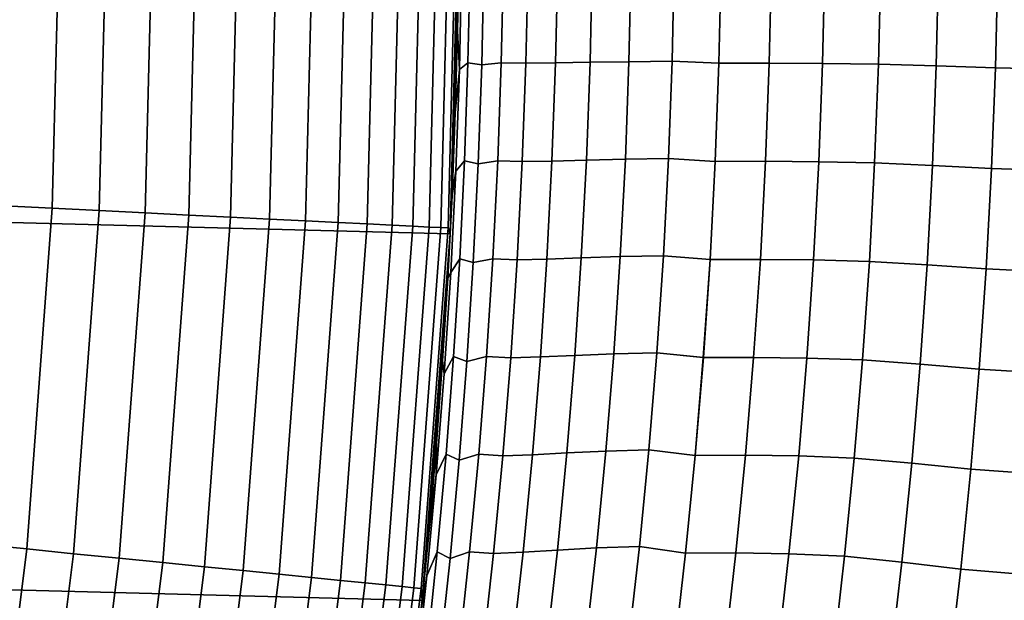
# Model space of a CAD drawing. Header units: metres. Extents: x -22 to 95, y -240 to 22.
# Tile 112 of 180: x 20.67 to 23.65, y -2.23 to -0.46. Entities that reach past the tile are written whole.
import ezdxf

# ---------------------------------------------------------------- set-up
doc = ezdxf.new("R2010")
doc.units = ezdxf.units.M
doc.layers.add('solid_10_151_013_XXX', color=7, linetype='CONTINUOUS')

msp = doc.modelspace()

# ---------------------------------------------------------------- linework, layer by layer
at = {"layer": 'solid_10_151_013_XXX'}
for points in [[(21.971785, -1.1139), (-22, 0), (-21.971785, 1.1139), (22, 0)], [(21.971764, -1.114282, 133.5), (22, 0, 107.5), (21.998594, 0.248631, 107.498428), (22, 0, 133.5)], [(21.887098, -2.225952), (-21.971785, -1.1139), (-22, 0), (21.971785, -1.1139)], [(20.764914, -1.036334, 134.971558), (20.790758, 0, 134.971558), (20.644974, 0, 134.992981), (20.61931, -1.029067, 134.992981)], [(20.907713, -1.043461, 134.935928), (20.933735, 0, 134.935928), (20.790758, 0, 134.971558), (20.764914, -1.036334, 134.971558)], [(21.046333, -1.050379, 134.886444), (21.072529, 0, 134.886444), (20.933735, 0, 134.935928), (20.907713, -1.043461, 134.935928)], [(21.179436, -1.057022, 134.823578), (21.205795, 0, 134.823578), (21.072529, 0, 134.886444), (21.046333, -1.050379, 134.886444)], [(21.305735, -1.063325, 134.74794), (21.332253, 0, 134.74794), (21.205795, 0, 134.823578), (21.179436, -1.057022, 134.823578)], [(21.424013, -1.069228, 134.660263), (21.45068, 0, 134.660263), (21.332253, 0, 134.74794), (21.305735, -1.063325, 134.74794)], [(21.533131, -1.074674, 134.561386), (21.559931, 0, 134.561386), (21.45068, 0, 134.660263), (21.424013, -1.069228, 134.660263)], [(21.63203, -1.07961, 134.452271), (21.658955, 0, 134.452271), (21.559931, 0, 134.561386), (21.533131, -1.074674, 134.561386)], [(21.719763, -1.083988, 134.333969), (21.746796, 0, 134.333969), (21.658955, 0, 134.452271), (21.63203, -1.07961, 134.452271)], [(21.795477, -1.087767, 134.207611), (21.822603, 0, 134.207611), (21.746796, 0, 134.333969), (21.719763, -1.083988, 134.333969)], [(21.858444, -1.09091, 134.074432), (21.885651, 0, 134.074432), (21.822603, 0, 134.207611), (21.795477, -1.087767, 134.207611)], [(21.908058, -1.093386, 133.935715), (21.935326, 0, 133.935715), (21.885651, 0, 134.074432), (21.858444, -1.09091, 134.074432)], [(21.943838, -1.095171, 133.792786), (21.971149, 0, 133.792786), (21.935326, 0, 133.935715), (21.908058, -1.093386, 133.935715)], [(21.965439, -1.096249, 133.647018), (21.992777, 0, 133.647018), (21.971149, 0, 133.792786), (21.943838, -1.095171, 133.792786)], [(21.992777, 0, 133.647018), (21.965439, -1.096249, 133.647018), (21.971764, -1.114282, 133.5), (22, 0, 133.5)], [(21.971764, -1.114282, 133.5), (21.998594, -0.248621, 107.498428), (22, 0, 107.5)], [(21.987299, -0.747456, 60.514256), (21.977371, -0.997591, 60.52536), (21.971785, -1.1139), (22, 0)], [(21.994368, -0.497785, 60.506321), (21.987299, -0.747456, 60.514256), (22, 0)], [(21.998594, -0.248622, 60.501568), (21.994368, -0.497785, 60.506321), (22, 0)], [(21.971764, -1.114282, 133.5), (21.994368, -0.497782, 107.493683), (21.998594, -0.248621, 107.498428)], [(21.999704, -0.615766, 107.307312), (22.006302, -0.307884, 107.3134), (21.998594, -0.248621, 107.498428), (21.994368, -0.497782, 107.493683)], [(21.999704, -0.61577, 60.692688), (21.994368, -0.497785, 60.506321), (21.998594, -0.248622, 60.501568), (22.006302, -0.307887, 60.686596)], [(22.031971, -0.297466, 107.130379), (22.006302, -0.307884, 107.3134), (21.999704, -0.615766, 107.307312), (22.025711, -0.594932, 107.124641)], [(21.999704, -0.61577, 60.692688), (22.006302, -0.307887, 60.686596), (22.031971, -0.297468, 60.869621), (22.025711, -0.594936, 60.875355)], [(22.067774, -0.600929, 106.94442), (22.074257, -0.300465, 106.950317), (22.031971, -0.297466, 107.130379), (22.025711, -0.594932, 107.124641)], [(22.031971, -0.297468, 60.869621), (22.074257, -0.300469, 61.049679), (22.067774, -0.600934, 61.055576), (22.025711, -0.594936, 60.875355)], [(22.133076, -0.297486, 106.775024), (22.074257, -0.300465, 106.950317), (22.067774, -0.600929, 106.94442), (22.126631, -0.59497, 106.769196)], [(22.067774, -0.600934, 61.055576), (22.074257, -0.300469, 61.049679), (22.133074, -0.297489, 61.224976), (22.126631, -0.594975, 61.230804)], [(22.201221, -0.596543, 106.599953), (22.207783, -0.298274, 106.605858), (22.133076, -0.297486, 106.775024), (22.126631, -0.59497, 106.769196)], [(22.133074, -0.297489, 61.224976), (22.207783, -0.298277, 61.394142), (22.201221, -0.59655, 61.400047), (22.126631, -0.594975, 61.230804)], [(22.291204, -0.595481, 106.438408), (22.297815, -0.297744, 106.444336), (22.207783, -0.298274, 106.605858), (22.201221, -0.596543, 106.599953)], [(22.207783, -0.298277, 61.394142), (22.297815, -0.297748, 61.555664), (22.291203, -0.595489, 61.561596), (22.201221, -0.59655, 61.400047)], [(22.291203, -0.595489, 61.561596), (22.297815, -0.297748, 61.555664), (22.40239, -0.29681, 61.708172), (22.395756, -0.593612, 61.714111)], [(22.40239, -0.296806, 106.291824), (22.297815, -0.297744, 106.444336), (22.291204, -0.595481, 106.438408), (22.395756, -0.593603, 106.285889)], [(22.520605, -0.295895, 106.149628), (22.40239, -0.296806, 106.291824), (22.395756, -0.593603, 106.285889), (22.51396, -0.591781, 106.143684)], [(22.395756, -0.593612, 61.714111), (22.40239, -0.29681, 61.708172), (22.520605, -0.2959, 61.850368), (22.51396, -0.59179, 61.856312)], [(22.651449, -0.295228, 106.018959), (22.520605, -0.295895, 106.149628), (22.51396, -0.591781, 106.143684), (22.644793, -0.590445, 106.013)], [(22.51396, -0.59179, 61.856312), (22.520605, -0.2959, 61.850368), (22.651449, -0.295234, 61.981041), (22.644793, -0.590455, 61.986996)], [(22.786932, -0.596369, 105.894768), (22.793753, -0.298192, 105.900879), (22.651449, -0.295228, 106.018959), (22.644793, -0.590445, 106.013)], [(22.651449, -0.295234, 61.981041), (22.793753, -0.298197, 62.099117), (22.786932, -0.596379, 62.105228), (22.644793, -0.590455, 61.986996)], [(22.946398, -0.298066, 105.796501), (22.793753, -0.298192, 105.900879), (22.786932, -0.596369, 105.894768), (22.939566, -0.596114, 105.790359)], [(22.786932, -0.596379, 62.105228), (22.793753, -0.298197, 62.099117), (22.946398, -0.298071, 62.203499), (22.939566, -0.596123, 62.209637)], [(23.108028, -0.298474, 105.706657), (22.946398, -0.298066, 105.796501), (22.939566, -0.596114, 105.790359), (23.101173, -0.596927, 105.700478)], [(22.939566, -0.596123, 62.209637), (22.946398, -0.298071, 62.203499), (23.108028, -0.298478, 62.293339), (23.101173, -0.596936, 62.299526)], [(23.277256, -0.299594, 105.632126), (23.108028, -0.298474, 105.706657), (23.101173, -0.596927, 105.700478), (23.270357, -0.599164, 105.62587)], [(23.101173, -0.596936, 62.299526), (23.108028, -0.298478, 62.293339), (23.277256, -0.299598, 62.367874), (23.270357, -0.599172, 62.374134)], [(23.445625, -0.604432, 105.567131), (23.452623, -0.302229, 105.573517), (23.277256, -0.299594, 105.632126), (23.270357, -0.599164, 105.62587)], [(23.277256, -0.299598, 62.367874), (23.452623, -0.302232, 62.426483), (23.445625, -0.604435, 62.432869), (23.270357, -0.599172, 62.374134)], [(23.625544, -0.610455, 105.524826), (23.632648, -0.305243, 105.531357), (23.452623, -0.302229, 105.573517), (23.445625, -0.604432, 105.567131)], [(23.452623, -0.302232, 62.426483), (23.632648, -0.305245, 62.468639), (23.625546, -0.610458, 62.47517), (23.445625, -0.604435, 62.432869)], [(23.808649, -0.614891, 105.49939), (23.815809, -0.307463, 105.506027), (23.632648, -0.305243, 105.531357), (23.625544, -0.610455, 105.524826)], [(23.815809, -0.307465, 62.493977), (23.808649, -0.614895, 62.50061), (23.625546, -0.610458, 62.47517), (23.632648, -0.305245, 62.468639)], [(21.971764, -1.114282, 133.5), (21.987299, -0.747451, 107.485748), (21.994368, -0.497782, 107.493683)], [(21.999704, -0.615766, 107.307312), (21.994368, -0.497782, 107.493683), (21.987299, -0.747451, 107.485748)], [(21.999704, -0.61577, 60.692688), (21.987299, -0.747456, 60.514256), (21.994368, -0.497785, 60.506321)], [(22.025711, -0.594932, 107.124641), (21.999704, -0.615766, 107.307312), (21.988733, -0.923531, 107.297195), (22.015303, -0.892293, 107.115128)], [(21.988733, -0.923535, 60.702801), (21.999704, -0.61577, 60.692688), (22.025711, -0.594936, 60.875355), (22.015303, -0.892298, 60.884872)], [(22.056995, -0.90128, 106.934639), (22.067774, -0.600929, 106.94442), (22.025711, -0.594932, 107.124641), (22.015303, -0.892293, 107.115128)], [(22.025711, -0.594936, 60.875355), (22.067774, -0.600934, 61.055576), (22.056995, -0.901286, 61.065361), (22.015303, -0.892298, 60.884872)], [(22.126631, -0.59497, 106.769196), (22.067774, -0.600929, 106.94442), (22.056995, -0.90128, 106.934639), (22.115917, -0.892342, 106.759521)], [(22.056995, -0.901286, 61.065361), (22.067774, -0.600934, 61.055576), (22.126631, -0.594975, 61.230804), (22.115915, -0.89235, 61.240475)], [(22.126631, -0.594975, 61.230804), (22.201221, -0.59655, 61.400047), (22.190315, -0.894705, 61.409847), (22.115915, -0.89235, 61.240475)], [(22.190315, -0.894697, 106.590149), (22.201221, -0.596543, 106.599953), (22.126631, -0.59497, 106.769196), (22.115917, -0.892342, 106.759521)], [(22.280214, -0.893099, 106.428566), (22.291204, -0.595481, 106.438408), (22.201221, -0.596543, 106.599953), (22.190315, -0.894697, 106.590149)], [(22.201221, -0.59655, 61.400047), (22.291203, -0.595489, 61.561596), (22.280214, -0.893109, 61.571434), (22.190315, -0.894705, 61.409847)], [(22.395756, -0.593603, 106.285889), (22.291204, -0.595481, 106.438408), (22.280214, -0.893099, 106.428566), (22.384731, -0.890279, 106.276039)], [(22.280214, -0.893109, 61.571434), (22.291203, -0.595489, 61.561596), (22.395756, -0.593612, 61.714111), (22.384729, -0.890291, 61.723961)], [(22.384729, -0.890291, 61.723961), (22.395756, -0.593612, 61.714111), (22.51396, -0.59179, 61.856312), (22.502914, -0.887554, 61.866177)], [(22.51396, -0.591781, 106.143684), (22.395756, -0.593603, 106.285889), (22.384731, -0.890279, 106.276039), (22.502916, -0.887541, 106.133827)], [(22.502914, -0.887554, 61.866177), (22.51396, -0.59179, 61.856312), (22.644793, -0.590455, 61.986996), (22.63373, -0.885547, 61.99688)], [(22.644793, -0.590445, 106.013), (22.51396, -0.591781, 106.143684), (22.502916, -0.887541, 106.133827), (22.633732, -0.885534, 106.00312)], [(22.644793, -0.590455, 61.986996), (22.786932, -0.596379, 62.105228), (22.775599, -0.894422, 62.115376), (22.63373, -0.885547, 61.99688)], [(22.775599, -0.894408, 105.884628), (22.786932, -0.596369, 105.894768), (22.644793, -0.590445, 106.013), (22.633732, -0.885534, 106.00312)], [(22.939566, -0.596114, 105.790359), (22.786932, -0.596369, 105.894768), (22.775599, -0.894408, 105.884628), (22.928215, -0.894019, 105.780167)], [(22.775599, -0.894422, 62.115376), (22.786932, -0.596379, 62.105228), (22.939566, -0.596123, 62.209637), (22.928215, -0.894032, 62.21983)], [(23.101173, -0.596927, 105.700478), (22.939566, -0.596114, 105.790359), (22.928215, -0.894019, 105.780167), (23.089785, -0.895233, 105.690208)], [(22.928215, -0.894032, 62.21983), (22.939566, -0.596123, 62.209637), (23.101173, -0.596936, 62.299526), (23.089785, -0.895245, 62.309795)], [(23.270357, -0.599164, 105.62587), (23.101173, -0.596927, 105.700478), (23.089785, -0.895233, 105.690208), (23.2589, -0.898581, 105.615479)], [(23.089785, -0.895245, 62.309795), (23.101173, -0.596936, 62.299526), (23.270357, -0.599172, 62.374134), (23.2589, -0.898592, 62.384521)], [(21.999704, -0.615766, 107.307312), (21.987299, -0.747451, 107.485748), (21.977371, -0.997584, 107.47464), (21.988733, -0.923531, 107.297195)], [(21.999704, -0.61577, 60.692688), (21.988733, -0.923535, 60.702801), (21.977371, -0.997591, 60.52536), (21.987299, -0.747456, 60.514256)], [(23.434002, -0.906472, 105.556526), (23.445625, -0.604432, 105.567131), (23.270357, -0.599164, 105.62587), (23.2589, -0.898581, 105.615479)], [(23.270357, -0.599172, 62.374134), (23.445625, -0.604435, 62.432869), (23.434002, -0.906476, 62.443474), (23.2589, -0.898592, 62.384521)], [(23.613749, -0.915495, 105.513992), (23.625544, -0.610455, 105.524826), (23.445625, -0.604432, 105.567131), (23.434002, -0.906472, 105.556526)], [(23.445625, -0.604435, 62.432869), (23.625546, -0.610458, 62.47517), (23.613749, -0.915498, 62.486012), (23.434002, -0.906476, 62.443474)], [(23.796761, -0.92214, 105.488373), (23.808649, -0.614891, 105.49939), (23.625544, -0.610455, 105.524826), (23.613749, -0.915495, 105.513992)], [(23.808649, -0.614895, 62.50061), (23.796761, -0.922144, 62.511623), (23.613749, -0.915498, 62.486012), (23.625546, -0.610458, 62.47517)], [(21.971764, -1.114282, 133.5), (21.977371, -0.997584, 107.47464), (21.987299, -0.747451, 107.485748)], [(22.015303, -0.892293, 107.115128), (21.988733, -0.923531, 107.297195), (21.973402, -1.231064, 107.283081), (22.000759, -1.189445, 107.101837)], [(21.973402, -1.231068, 60.716915), (21.988733, -0.923535, 60.702801), (22.015303, -0.892298, 60.884872), (22.000759, -1.18945, 60.898159)], [(22.041933, -1.201409, 106.920975), (22.056995, -0.90128, 106.934639), (22.015303, -0.892293, 107.115128), (22.000759, -1.189445, 107.101837)], [(22.015303, -0.892298, 60.884872), (22.056995, -0.901286, 61.065361), (22.041933, -1.201416, 61.079025), (22.000759, -1.18945, 60.898159)], [(22.115917, -0.892342, 106.759521), (22.056995, -0.90128, 106.934639), (22.041933, -1.201409, 106.920975), (22.100945, -1.189495, 106.746025)], [(22.041933, -1.201416, 61.079025), (22.056995, -0.901286, 61.065361), (22.115915, -0.89235, 61.240475), (22.100945, -1.189503, 61.253979)], [(22.175076, -1.192622, 106.576469), (22.190315, -0.894697, 106.590149), (22.115917, -0.892342, 106.759521), (22.100945, -1.189495, 106.746025)], [(22.115915, -0.89235, 61.240475), (22.190315, -0.894705, 61.409847), (22.175074, -1.192632, 61.423527), (22.100945, -1.189503, 61.253979)], [(22.190315, -0.894705, 61.409847), (22.280214, -0.893109, 61.571434), (22.264858, -1.190497, 61.585175), (22.175074, -1.192632, 61.423527)], [(22.26486, -1.190485, 106.414825), (22.280214, -0.893099, 106.428566), (22.190315, -0.894697, 106.590149), (22.175076, -1.192622, 106.576469)], [(22.264858, -1.190497, 61.585175), (22.280214, -0.893109, 61.571434), (22.384729, -0.890291, 61.723961), (22.369326, -1.186733, 61.737717)], [(22.384731, -0.890279, 106.276039), (22.280214, -0.893099, 106.428566), (22.26486, -1.190485, 106.414825), (22.369328, -1.186718, 106.262283)], [(22.369326, -1.186733, 61.737717), (22.384729, -0.890291, 61.723961), (22.502914, -0.887554, 61.866177), (22.487486, -1.183077, 61.879944)], [(22.502916, -0.887541, 106.133827), (22.384731, -0.890279, 106.276039), (22.369328, -1.186718, 106.262283), (22.487486, -1.183061, 106.120056)], [(22.633732, -0.885534, 106.00312), (22.502916, -0.887541, 106.133827), (22.487486, -1.183061, 106.120056), (22.618279, -1.180377, 105.989319)], [(22.487486, -1.183077, 61.879944), (22.502914, -0.887554, 61.866177), (22.63373, -0.885547, 61.99688), (22.618277, -1.180394, 62.010681)], [(22.63373, -0.885547, 61.99688), (22.775599, -0.894422, 62.115376), (22.759768, -1.192203, 62.129539), (22.618277, -1.180394, 62.010681)], [(22.759769, -1.192187, 105.870461), (22.775599, -0.894408, 105.884628), (22.633732, -0.885534, 106.00312), (22.618279, -1.180377, 105.989319)], [(22.759768, -1.192203, 62.129539), (22.775599, -0.894422, 62.115376), (22.928215, -0.894032, 62.21983), (22.912361, -1.191674, 62.234062)], [(22.928215, -0.894019, 105.780167), (22.775599, -0.894408, 105.884628), (22.759769, -1.192187, 105.870461), (22.912361, -1.191658, 105.765938)], [(23.089785, -0.895233, 105.690208), (22.928215, -0.894019, 105.780167), (22.912361, -1.191658, 105.765938), (23.073881, -1.193265, 105.675865)], [(22.912361, -1.191674, 62.234062), (22.928215, -0.894032, 62.21983), (23.089785, -0.895245, 62.309795), (23.073879, -1.193279, 62.324131)], [(23.073879, -1.193279, 62.324131), (23.089785, -0.895245, 62.309795), (23.2589, -0.898592, 62.384521), (23.242899, -1.197727, 62.399025)], [(23.2589, -0.898581, 105.615479), (23.089785, -0.895233, 105.690208), (23.073881, -1.193265, 105.675865), (23.242899, -1.197714, 105.600975)], [(21.988733, -0.923535, 60.702801), (21.973402, -1.231068, 60.716915), (21.964565, -1.248132, 60.539616), (21.977371, -0.997591, 60.52536)], [(21.988733, -0.923531, 107.297195), (21.977371, -0.997584, 107.47464), (21.964567, -1.248125, 107.460381), (21.973402, -1.231064, 107.283081)], [(23.417772, -1.208215, 105.541725), (23.434002, -0.906472, 105.556526), (23.2589, -0.898581, 105.615479), (23.242899, -1.197714, 105.600975)], [(23.2589, -0.898592, 62.384521), (23.434002, -0.906476, 62.443474), (23.417772, -1.208218, 62.458279), (23.242899, -1.197727, 62.399025)], [(23.597277, -1.220222, 105.498856), (23.613749, -0.915495, 105.513992), (23.434002, -0.906472, 105.556526), (23.417772, -1.208215, 105.541725)], [(23.434002, -0.906476, 62.443474), (23.613749, -0.915498, 62.486012), (23.597279, -1.220225, 62.501144), (23.417772, -1.208218, 62.458279)], [(23.780163, -1.229064, 105.473), (23.796761, -0.92214, 105.488373), (23.613749, -0.915495, 105.513992), (23.597277, -1.220222, 105.498856)], [(23.796761, -0.922144, 62.511623), (23.780163, -1.229068, 62.527), (23.597279, -1.220225, 62.501144), (23.613749, -0.915498, 62.486012)], [(21.887125, -2.225704, 133.5), (21.964567, -1.248125, 107.460381), (21.977371, -0.997584, 107.47464), (21.971764, -1.114282, 133.5)], [(21.977371, -0.997591, 60.52536), (21.964565, -1.248132, 60.539616), (21.971785, -1.1139)], [(20.687443, -2.070091, 134.971558), (20.764914, -1.036334, 134.971558), (20.61931, -1.029067, 134.992981), (20.542385, -2.055576, 134.992981)], [(20.829712, -2.084327, 134.935928), (20.907713, -1.043461, 134.935928), (20.764914, -1.036334, 134.971558), (20.687443, -2.070091, 134.971558)], [(20.967813, -2.098146, 134.886444), (21.046333, -1.050379, 134.886444), (20.907713, -1.043461, 134.935928), (20.829712, -2.084327, 134.935928)], [(21.10042, -2.111415, 134.823578), (21.179436, -1.057022, 134.823578), (21.046333, -1.050379, 134.886444), (20.967813, -2.098146, 134.886444)], [(21.226248, -2.124007, 134.74794), (21.305735, -1.063325, 134.74794), (21.179436, -1.057022, 134.823578), (21.10042, -2.111415, 134.823578)], [(21.344086, -2.135798, 134.660263), (21.424013, -1.069228, 134.660263), (21.305735, -1.063325, 134.74794), (21.226248, -2.124007, 134.74794)], [(21.452795, -2.146676, 134.561386), (21.533131, -1.074674, 134.561386), (21.424013, -1.069228, 134.660263), (21.344086, -2.135798, 134.660263)], [(21.551327, -2.156535, 134.452271), (21.63203, -1.07961, 134.452271), (21.533131, -1.074674, 134.561386), (21.452795, -2.146676, 134.561386)], [(21.638731, -2.165282, 134.333969), (21.719763, -1.083988, 134.333969), (21.63203, -1.07961, 134.452271), (21.551327, -2.156535, 134.452271)], [(21.714163, -2.17283, 134.207611), (21.795477, -1.087767, 134.207611), (21.719763, -1.083988, 134.333969), (21.638731, -2.165282, 134.333969)], [(21.776896, -2.179107, 134.074432), (21.858444, -1.09091, 134.074432), (21.795477, -1.087767, 134.207611), (21.714163, -2.17283, 134.207611)], [(21.826323, -2.184053, 133.935715), (21.908058, -1.093386, 133.935715), (21.858444, -1.09091, 134.074432), (21.776896, -2.179107, 134.074432)], [(21.861969, -2.18762, 133.792786), (21.943838, -1.095171, 133.792786), (21.908058, -1.093386, 133.935715), (21.826323, -2.184053, 133.935715)], [(21.88349, -2.189774, 133.647018), (21.965439, -1.096249, 133.647018), (21.943838, -1.095171, 133.792786), (21.861969, -2.18762, 133.792786)], [(21.965439, -1.096249, 133.647018), (21.88349, -2.189774, 133.647018), (21.887125, -2.225704, 133.5), (21.971764, -1.114282, 133.5)], [(21.746239, -3.33181), (-21.887098, -2.225952), (-21.971785, -1.1139), (21.887098, -2.225952)], [(21.930241, -1.750577, 60.577839), (21.908678, -2.002461, 60.601841), (21.887098, -2.225952), (21.971785, -1.1139)], [(21.948864, -1.499114, 60.557083), (21.930241, -1.750577, 60.577839), (21.971785, -1.1139)], [(21.964565, -1.248132, 60.539616), (21.948864, -1.499114, 60.557083), (21.971785, -1.1139)], [(22.000759, -1.189445, 107.101837), (21.973402, -1.231064, 107.283081), (21.953726, -1.538252, 107.264977), (21.98209, -1.486282, 107.084793)], [(21.953726, -1.538255, 60.735027), (21.973402, -1.231068, 60.716915), (22.000759, -1.18945, 60.898159), (21.98209, -1.486288, 60.915203)], [(22.0226, -1.501206, 106.90345), (22.041933, -1.201409, 106.920975), (22.000759, -1.189445, 107.101837), (21.98209, -1.486282, 107.084793)], [(22.000759, -1.18945, 60.898159), (22.041933, -1.201416, 61.079025), (22.0226, -1.501214, 61.096554), (21.98209, -1.486288, 60.915203)], [(22.100945, -1.189495, 106.746025), (22.041933, -1.201409, 106.920975), (22.0226, -1.501206, 106.90345), (22.08173, -1.486319, 106.728699)], [(22.0226, -1.501214, 61.096554), (22.041933, -1.201416, 61.079025), (22.100945, -1.189503, 61.253979), (22.08173, -1.486328, 61.271297)], [(22.155516, -1.490208, 106.558922), (22.175076, -1.192622, 106.576469), (22.100945, -1.189495, 106.746025), (22.08173, -1.486319, 106.728699)], [(22.100945, -1.189503, 61.253979), (22.175074, -1.192632, 61.423527), (22.155514, -1.490219, 61.441078), (22.08173, -1.486328, 61.271297)], [(22.175074, -1.192632, 61.423527), (22.264858, -1.190497, 61.585175), (22.245152, -1.487538, 61.602798), (22.155514, -1.490219, 61.441078)], [(22.245153, -1.487524, 106.397202), (22.26486, -1.190485, 106.414825), (22.175076, -1.192622, 106.576469), (22.155516, -1.490208, 106.558922)], [(22.245152, -1.487538, 61.602798), (22.264858, -1.190497, 61.585175), (22.369326, -1.186733, 61.737717), (22.349558, -1.482823, 61.755363)], [(22.369328, -1.186718, 106.262283), (22.26486, -1.190485, 106.414825), (22.245153, -1.487524, 106.397202), (22.349558, -1.482806, 106.244637)], [(22.487486, -1.183061, 106.120056), (22.369328, -1.186718, 106.262283), (22.349558, -1.482806, 106.244637), (22.467686, -1.478224, 106.102394)], [(22.349558, -1.482823, 61.755363), (22.369326, -1.186733, 61.737717), (22.487486, -1.183077, 61.879944), (22.467684, -1.478243, 61.89761)], [(22.467684, -1.478243, 61.89761), (22.487486, -1.183077, 61.879944), (22.618277, -1.180394, 62.010681), (22.598446, -1.474877, 62.028381)], [(22.618279, -1.180377, 105.989319), (22.487486, -1.183061, 106.120056), (22.467686, -1.478224, 106.102394), (22.598448, -1.474858, 105.971619)], [(22.618277, -1.180394, 62.010681), (22.759768, -1.192203, 62.129539), (22.739454, -1.4896, 62.147709), (22.598446, -1.474877, 62.028381)], [(22.739456, -1.489581, 105.852295), (22.759769, -1.192187, 105.870461), (22.618279, -1.180377, 105.989319), (22.598448, -1.474858, 105.971619)], [(22.739454, -1.4896, 62.147709), (22.759768, -1.192203, 62.129539), (22.912361, -1.191674, 62.234062), (22.892019, -1.488924, 62.252316)], [(22.912361, -1.191658, 105.765938), (22.759769, -1.192187, 105.870461), (22.739456, -1.489581, 105.852295), (22.892021, -1.488905, 105.747688)], [(22.892019, -1.488924, 62.252316), (22.912361, -1.191674, 62.234062), (23.073879, -1.193279, 62.324131), (23.053474, -1.490911, 62.342522)], [(23.073881, -1.193265, 105.675865), (22.912361, -1.191658, 105.765938), (22.892021, -1.488905, 105.747688), (23.053476, -1.490895, 105.657478)], [(23.053474, -1.490911, 62.342522), (23.073879, -1.193279, 62.324131), (23.242899, -1.197727, 62.399025), (23.222372, -1.496448, 62.417625)], [(23.242899, -1.197714, 105.600975), (23.073881, -1.193265, 105.675865), (23.053476, -1.490895, 105.657478), (23.222372, -1.496433, 105.582375)], [(23.396954, -1.509524, 105.522736), (23.417772, -1.208215, 105.541725), (23.242899, -1.197714, 105.600975), (23.222372, -1.496433, 105.582375)], [(23.242899, -1.197727, 62.399025), (23.417772, -1.208218, 62.458279), (23.396954, -1.509526, 62.477268), (23.222372, -1.496448, 62.417625)], [(23.576151, -1.524495, 105.479439), (23.597277, -1.220222, 105.498856), (23.417772, -1.208215, 105.541725), (23.396954, -1.509524, 105.522736)], [(23.417772, -1.208218, 62.458279), (23.597279, -1.220225, 62.501144), (23.576151, -1.524498, 62.520557), (23.396954, -1.509526, 62.477268)], [(23.758873, -1.535519, 105.453278), (23.780163, -1.229064, 105.473), (23.597277, -1.220222, 105.498856), (23.576151, -1.524495, 105.479439)], [(23.780163, -1.229068, 62.527), (23.758875, -1.535521, 62.546719), (23.576151, -1.524498, 62.520557), (23.597279, -1.220225, 62.501144)], [(21.887125, -2.225704, 133.5), (21.948866, -1.499106, 107.442917), (21.964567, -1.248125, 107.460381)], [(21.973402, -1.231068, 60.716915), (21.953726, -1.538255, 60.735027), (21.948864, -1.499114, 60.557083), (21.964565, -1.248132, 60.539616)], [(21.953726, -1.538252, 107.264977), (21.973402, -1.231064, 107.283081), (21.964567, -1.248125, 107.460381), (21.948866, -1.499106, 107.442917)], [(21.98209, -1.486282, 107.084793), (21.953726, -1.538252, 107.264977), (21.929716, -1.844978, 107.242882), (21.959312, -1.7827, 107.064003)], [(21.929716, -1.84498, 60.757122), (21.953726, -1.538255, 60.735027), (21.98209, -1.486288, 60.915203), (21.959311, -1.782704, 60.935997)], [(21.98209, -1.486288, 60.915203), (22.0226, -1.501214, 61.096554), (21.999012, -1.800568, 61.117935), (21.959311, -1.782704, 60.935997)], [(21.999014, -1.80056, 106.882065), (22.0226, -1.501206, 106.90345), (21.98209, -1.486282, 107.084793), (21.959312, -1.7827, 107.064003)], [(21.999012, -1.800568, 61.117935), (22.0226, -1.501214, 61.096554), (22.08173, -1.486328, 61.271297), (22.058283, -1.782714, 61.292431)], [(22.08173, -1.486319, 106.728699), (22.0226, -1.501206, 106.90345), (21.999014, -1.80056, 106.882065), (22.058285, -1.782704, 106.707573)], [(22.08173, -1.486328, 61.271297), (22.155514, -1.490219, 61.441078), (22.131651, -1.787353, 61.46249), (22.058283, -1.782714, 61.292431)], [(22.131651, -1.787342, 106.537506), (22.155516, -1.490208, 106.558922), (22.08173, -1.486319, 106.728699), (22.058285, -1.782704, 106.707573)], [(22.221111, -1.784103, 106.375702), (22.245153, -1.487524, 106.397202), (22.155516, -1.490208, 106.558922), (22.131651, -1.787342, 106.537506)], [(22.155514, -1.490219, 61.441078), (22.245152, -1.487538, 61.602798), (22.221109, -1.784119, 61.624298), (22.131651, -1.787353, 61.46249)], [(22.221109, -1.784119, 61.624298), (22.245152, -1.487538, 61.602798), (22.349558, -1.482823, 61.755363), (22.325439, -1.778447, 61.77689)], [(22.349558, -1.482806, 106.244637), (22.245153, -1.487524, 106.397202), (22.221111, -1.784103, 106.375702), (22.325441, -1.778428, 106.223114)], [(22.325439, -1.778447, 61.77689), (22.349558, -1.482823, 61.755363), (22.467684, -1.478243, 61.89761), (22.443527, -1.772936, 61.919155)], [(22.467686, -1.478224, 106.102394), (22.349558, -1.482806, 106.244637), (22.325441, -1.778428, 106.223114), (22.443529, -1.772915, 106.080849)], [(22.443527, -1.772936, 61.919155), (22.467684, -1.478243, 61.89761), (22.598446, -1.474877, 62.028381), (22.574255, -1.76888, 62.049976)], [(22.598448, -1.474858, 105.971619), (22.467686, -1.478224, 106.102394), (22.443529, -1.772915, 106.080849), (22.574257, -1.768858, 105.950027)], [(22.598446, -1.474877, 62.028381), (22.739454, -1.4896, 62.147709), (22.714678, -1.78649, 62.169868), (22.574255, -1.76888, 62.049976)], [(22.71468, -1.786469, 105.830132), (22.739456, -1.489581, 105.852295), (22.598448, -1.474858, 105.971619), (22.574257, -1.768858, 105.950027)], [(22.714678, -1.78649, 62.169868), (22.739454, -1.4896, 62.147709), (22.892019, -1.488924, 62.252316), (22.867207, -1.785656, 62.274578)], [(22.892021, -1.488905, 105.747688), (22.739456, -1.489581, 105.852295), (22.71468, -1.786469, 105.830132), (22.867208, -1.785636, 105.725426)], [(22.867207, -1.785656, 62.274578), (22.892019, -1.488924, 62.252316), (23.053474, -1.490911, 62.342522), (23.028587, -1.788014, 62.364952)], [(23.053476, -1.490895, 105.657478), (22.892021, -1.488905, 105.747688), (22.867208, -1.785636, 105.725426), (23.028587, -1.787996, 105.635048)], [(23.222372, -1.496433, 105.582375), (23.053476, -1.490895, 105.657478), (23.028587, -1.787996, 105.635048), (23.197336, -1.794607, 105.559685)], [(23.028587, -1.788014, 62.364952), (23.053474, -1.490911, 62.342522), (23.222372, -1.496448, 62.417625), (23.197334, -1.794623, 62.440315)], [(21.887125, -2.225704, 133.5), (21.930243, -1.750568, 107.422165), (21.948866, -1.499106, 107.442917)], [(21.929716, -1.844978, 107.242882), (21.953726, -1.538252, 107.264977), (21.948866, -1.499106, 107.442917), (21.930243, -1.750568, 107.422165)], [(21.929716, -1.84498, 60.757122), (21.930241, -1.750577, 60.577839), (21.948864, -1.499114, 60.557083), (21.953726, -1.538255, 60.735027)], [(23.222372, -1.496448, 62.417625), (23.396954, -1.509526, 62.477268), (23.371563, -1.810266, 62.500427), (23.197334, -1.794623, 62.440315)], [(23.371563, -1.810264, 105.499573), (23.396954, -1.509524, 105.522736), (23.222372, -1.496433, 105.582375), (23.197336, -1.794607, 105.559685)], [(23.550386, -1.828174, 105.455772), (23.576151, -1.524495, 105.479439), (23.396954, -1.509524, 105.522736), (23.371563, -1.810264, 105.499573)], [(23.396954, -1.509526, 62.477268), (23.576151, -1.524498, 62.520557), (23.550388, -1.828175, 62.544231), (23.371563, -1.810266, 62.500427)], [(23.732914, -1.841358, 105.42923), (23.758873, -1.535519, 105.453278), (23.576151, -1.524495, 105.479439), (23.550386, -1.828174, 105.455772)], [(23.758875, -1.535521, 62.546719), (23.732916, -1.841359, 62.57077), (23.550388, -1.828175, 62.544231), (23.576151, -1.524498, 62.520557)], [(21.887125, -2.225704, 133.5), (21.908678, -2.002452, 107.398163), (21.930243, -1.750568, 107.422165)], [(21.929716, -1.844978, 107.242882), (21.930243, -1.750568, 107.422165), (21.908678, -2.002452, 107.398163)], [(21.929716, -1.84498, 60.757122), (21.908678, -2.002461, 60.601841), (21.930241, -1.750577, 60.577839)], [(21.959312, -1.7827, 107.064003), (21.929716, -1.844978, 107.242882), (21.901392, -2.151128, 107.216805), (21.932438, -2.078591, 107.039467)], [(21.901392, -2.15113, 60.783192), (21.929716, -1.84498, 60.757122), (21.959311, -1.782704, 60.935997), (21.932438, -2.078596, 60.960533)], [(21.971186, -2.09936, 106.856827), (21.999014, -1.80056, 106.882065), (21.959312, -1.7827, 107.064003), (21.932438, -2.078591, 107.039467)], [(21.959311, -1.782704, 60.935997), (21.999012, -1.800568, 61.117935), (21.971184, -2.099369, 61.143169), (21.932438, -2.078596, 60.960533)], [(21.971184, -2.099369, 61.143169), (21.999012, -1.800568, 61.117935), (22.058283, -1.782714, 61.292431), (22.030624, -2.078552, 61.317364)], [(22.058285, -1.782704, 106.707573), (21.999014, -1.80056, 106.882065), (21.971186, -2.09936, 106.856827), (22.030626, -2.078543, 106.682632)], [(22.058283, -1.782714, 61.292431), (22.131651, -1.787353, 61.46249), (22.103498, -2.083923, 61.487755), (22.030624, -2.078552, 61.317364)], [(22.1035, -2.083912, 106.512245), (22.131651, -1.787342, 106.537506), (22.058285, -1.782704, 106.707573), (22.030626, -2.078543, 106.682632)], [(22.131651, -1.787353, 61.46249), (22.221109, -1.784119, 61.624298), (22.192747, -2.080126, 61.64967), (22.103498, -2.083923, 61.487755)], [(22.192749, -2.080109, 106.350334), (22.221111, -1.784103, 106.375702), (22.131651, -1.787342, 106.537506), (22.1035, -2.083912, 106.512245)], [(22.192747, -2.080126, 61.64967), (22.221109, -1.784119, 61.624298), (22.325439, -1.778447, 61.77689), (22.296989, -2.073489, 61.802288)], [(22.325441, -1.778428, 106.223114), (22.221111, -1.784103, 106.375702), (22.192749, -2.080109, 106.350334), (22.296991, -2.073469, 106.197716)], [(22.296989, -2.073489, 61.802288), (22.325439, -1.778447, 61.77689), (22.443527, -1.772936, 61.919155), (22.415033, -2.06704, 61.944576)], [(22.443529, -1.772915, 106.080849), (22.325441, -1.778428, 106.223114), (22.296991, -2.073469, 106.197716), (22.415035, -2.067017, 106.055428)], [(22.415033, -2.06704, 61.944576), (22.443527, -1.772936, 61.919155), (22.574255, -1.76888, 62.049976), (22.545721, -2.062285, 62.075451)], [(22.574257, -1.768858, 105.950027), (22.443529, -1.772915, 106.080849), (22.415035, -2.067017, 106.055428), (22.545723, -2.062261, 105.924553)], [(22.574255, -1.76888, 62.049976), (22.714678, -1.78649, 62.169868), (22.685452, -2.08275, 62.196014), (22.545721, -2.062285, 62.075451)], [(22.685455, -2.082726, 105.803986), (22.71468, -1.786469, 105.830132), (22.574257, -1.768858, 105.950027), (22.545723, -2.062261, 105.924553)], [(22.685452, -2.08275, 62.196014), (22.714678, -1.78649, 62.169868), (22.867207, -1.785656, 62.274578), (22.837942, -2.081746, 62.300842)], [(22.867208, -1.785636, 105.725426), (22.71468, -1.786469, 105.830132), (22.685455, -2.082726, 105.803986), (22.837946, -2.081724, 105.699158)], [(22.837942, -2.081746, 62.300842), (22.867207, -1.785656, 62.274578), (23.028587, -1.788014, 62.364952), (22.999233, -2.08446, 62.391411)], [(23.028587, -1.787996, 105.635048), (22.867208, -1.785636, 105.725426), (22.837946, -2.081724, 105.699158), (22.999235, -2.08444, 105.608589)], [(22.999233, -2.08446, 62.391411), (23.028587, -1.788014, 62.364952), (23.197334, -1.794623, 62.440315), (23.167809, -2.092123, 62.467075)], [(23.197336, -1.794607, 105.559685), (23.028587, -1.787996, 105.635048), (22.999235, -2.08444, 105.608589), (23.16781, -2.092105, 105.532928)], [(23.197334, -1.794623, 62.440315), (23.371563, -1.810266, 62.500427), (23.341621, -2.1103, 62.52774), (23.167809, -2.092123, 62.467075)], [(23.341619, -2.110299, 105.47226), (23.371563, -1.810264, 105.499573), (23.197336, -1.794607, 105.559685), (23.16781, -2.092105, 105.532928)], [(23.520006, -2.131116, 105.427849), (23.550386, -1.828174, 105.455772), (23.371563, -1.810264, 105.499573), (23.341619, -2.110299, 105.47226)], [(23.371563, -1.810266, 62.500427), (23.550388, -1.828175, 62.544231), (23.520006, -2.131116, 62.572151), (23.341621, -2.1103, 62.52774)], [(21.929716, -1.844978, 107.242882), (21.908678, -2.002452, 107.398163), (21.884153, -2.254726, 107.370895), (21.901392, -2.151128, 107.216805)], [(21.929716, -1.84498, 60.757122), (21.901392, -2.15113, 60.783192), (21.884153, -2.254736, 60.629108), (21.908678, -2.002461, 60.601841)], [(23.702303, -2.146436, 105.400871), (23.732914, -1.841358, 105.42923), (23.550386, -1.828174, 105.455772), (23.520006, -2.131116, 105.427849)], [(23.732916, -1.841359, 62.57077), (23.702305, -2.146437, 62.599129), (23.520006, -2.131116, 62.572151), (23.550388, -1.828175, 62.544231)], [(21.746304, -3.331412, 133.5), (21.884153, -2.254726, 107.370895), (21.908678, -2.002452, 107.398163), (21.887125, -2.225704, 133.5)], [(21.908678, -2.002461, 60.601841), (21.884153, -2.254736, 60.629108), (21.887098, -2.225952)], [(20.558542, -3.098702, 134.971558), (20.687443, -2.070091, 134.971558), (20.542385, -2.055576, 134.992981), (20.414387, -3.076974, 134.992981)], [(20.699923, -3.120011, 134.935928), (20.829712, -2.084327, 134.935928), (20.687443, -2.070091, 134.971558), (20.558542, -3.098702, 134.971558)], [(20.837166, -3.140697, 134.886444), (20.967813, -2.098146, 134.886444), (20.829712, -2.084327, 134.935928), (20.699923, -3.120011, 134.935928)], [(21.932438, -2.078591, 107.039467), (21.901392, -2.151128, 107.216805), (21.868771, -2.456586, 107.18676), (21.901485, -2.373851, 107.011185)], [(21.868771, -2.456587, 60.813236), (21.901392, -2.15113, 60.783192), (21.932438, -2.078596, 60.960533), (21.901484, -2.373855, 60.988811)], [(21.932438, -2.078596, 60.960533), (21.971184, -2.099369, 61.143169), (21.939135, -2.397504, 61.172249), (21.901484, -2.373855, 60.988811)], [(21.939137, -2.397496, 106.827751), (21.971186, -2.09936, 106.856827), (21.932438, -2.078591, 107.039467), (21.901485, -2.373851, 107.011185)], [(21.939135, -2.397504, 61.172249), (21.971184, -2.099369, 61.143169), (22.030624, -2.078552, 61.317364), (21.99877, -2.373734, 61.3461)], [(22.030626, -2.078543, 106.682632), (21.971186, -2.09936, 106.856827), (21.939137, -2.397496, 106.827751), (21.99877, -2.373724, 106.6539)], [(22.071077, -2.379804, 106.483131), (22.1035, -2.083912, 106.512245), (22.030626, -2.078543, 106.682632), (21.99877, -2.373724, 106.6539)], [(22.030624, -2.078552, 61.317364), (22.103498, -2.083923, 61.487755), (22.071075, -2.379816, 61.516869), (21.99877, -2.373734, 61.3461)], [(22.103498, -2.083923, 61.487755), (22.192747, -2.080126, 61.64967), (22.160086, -2.375444, 61.678902), (22.071075, -2.379816, 61.516869)], [(22.160088, -2.375426, 106.321098), (22.192749, -2.080109, 106.350334), (22.1035, -2.083912, 106.512245), (22.071077, -2.379804, 106.483131)], [(22.160086, -2.375444, 61.678902), (22.192747, -2.080126, 61.64967), (22.296989, -2.073489, 61.802288), (22.264227, -2.367835, 61.831554)], [(22.296991, -2.073469, 106.197716), (22.192749, -2.080109, 106.350334), (22.160088, -2.375426, 106.321098), (22.264229, -2.367812, 106.168449)], [(22.264227, -2.367835, 61.831554), (22.296989, -2.073489, 61.802288), (22.415033, -2.06704, 61.944576), (22.382219, -2.360439, 61.973866)], [(22.415035, -2.067017, 106.055428), (22.296991, -2.073469, 106.197716), (22.264229, -2.367812, 106.168449), (22.382223, -2.360414, 106.026138)], [(22.382219, -2.360439, 61.973866), (22.415033, -2.06704, 61.944576), (22.545721, -2.062285, 62.075451), (22.512861, -2.354974, 62.104801)], [(22.545723, -2.062261, 105.924553), (22.415035, -2.067017, 106.055428), (22.382223, -2.360414, 106.026138), (22.512863, -2.354948, 105.895203)], [(22.545721, -2.062285, 62.075451), (22.685452, -2.08275, 62.196014), (22.651798, -2.378256, 62.226131), (22.512861, -2.354974, 62.104801)], [(22.651802, -2.37823, 105.773872), (22.685455, -2.082726, 105.803986), (22.545723, -2.062261, 105.924553), (22.512863, -2.354948, 105.895203)], [(22.651798, -2.378256, 62.226131), (22.685452, -2.08275, 62.196014), (22.837942, -2.081746, 62.300842), (22.804245, -2.377069, 62.331093)], [(22.837946, -2.081724, 105.699158), (22.685455, -2.082726, 105.803986), (22.651802, -2.37823, 105.773872), (22.804247, -2.377044, 105.668907)], [(22.804245, -2.377069, 62.331093), (22.837942, -2.081746, 62.300842), (22.999233, -2.08446, 62.391411), (22.965433, -2.380121, 62.421886)], [(22.999235, -2.08444, 105.608589), (22.837946, -2.081724, 105.699158), (22.804247, -2.377044, 105.668907), (22.965435, -2.380099, 105.578117)], [(22.965433, -2.380121, 62.421886), (22.999233, -2.08446, 62.391411), (23.167809, -2.092123, 62.467075), (23.13381, -2.388815, 62.497894)], [(23.16781, -2.092105, 105.532928), (22.999235, -2.08444, 105.608589), (22.965435, -2.380099, 105.578117), (23.133812, -2.388797, 105.502106)], [(20.968945, -3.16056, 134.823578), (21.10042, -2.111415, 134.823578), (20.967813, -2.098146, 134.886444), (20.837166, -3.140697, 134.886444)], [(21.09399, -3.179407, 134.74794), (21.226248, -2.124007, 134.74794), (21.10042, -2.111415, 134.823578), (20.968945, -3.16056, 134.823578)], [(23.167809, -2.092123, 62.467075), (23.341621, -2.1103, 62.52774), (23.307144, -2.409493, 62.559196), (23.13381, -2.388815, 62.497894)], [(23.307144, -2.409493, 105.440804), (23.341619, -2.110299, 105.47226), (23.16781, -2.092105, 105.532928), (23.133812, -2.388797, 105.502106)], [(23.485025, -2.433181, 105.395699), (23.520006, -2.131116, 105.427849), (23.341619, -2.110299, 105.47226), (23.307144, -2.409493, 105.440804)], [(23.341621, -2.1103, 62.52774), (23.520006, -2.131116, 62.572151), (23.485027, -2.43318, 62.604301), (23.307144, -2.409493, 62.559196)], [(21.211092, -3.197058, 134.660263), (21.344086, -2.135798, 134.660263), (21.226248, -2.124007, 134.74794), (21.09399, -3.179407, 134.74794)], [(21.319124, -3.213341, 134.561386), (21.452795, -2.146676, 134.561386), (21.344086, -2.135798, 134.660263), (21.211092, -3.197058, 134.660263)], [(21.417042, -3.2281, 134.452271), (21.551327, -2.156535, 134.452271), (21.452795, -2.146676, 134.561386), (21.319124, -3.213341, 134.561386)], [(23.667059, -2.450609, 105.368217), (23.702303, -2.146436, 105.400871), (23.520006, -2.131116, 105.427849), (23.485025, -2.433181, 105.395699)], [(23.702305, -2.146437, 62.599129), (23.667061, -2.450609, 62.631786), (23.485027, -2.43318, 62.604301), (23.520006, -2.131116, 62.572151)], [(21.503901, -3.241192, 134.333969), (21.638731, -2.165282, 134.333969), (21.551327, -2.156535, 134.452271), (21.417042, -3.2281, 134.452271)], [(21.578863, -3.25249, 134.207611), (21.714163, -2.17283, 134.207611), (21.638731, -2.165282, 134.333969), (21.503901, -3.241192, 134.333969)], [(21.641205, -3.261887, 134.074432), (21.776896, -2.179107, 134.074432), (21.714163, -2.17283, 134.207611), (21.578863, -3.25249, 134.207611)], [(21.690325, -3.26929, 133.935715), (21.826323, -2.184053, 133.935715), (21.776896, -2.179107, 134.074432), (21.641205, -3.261887, 134.074432)], [(21.901392, -2.15113, 60.783192), (21.868771, -2.456587, 60.813236), (21.856642, -2.507432, 60.659733), (21.884153, -2.254736, 60.629108)], [(21.901392, -2.151128, 107.216805), (21.884153, -2.254726, 107.370895), (21.856644, -2.507421, 107.340271), (21.868771, -2.456586, 107.18676)], [(21.72575, -3.27463, 133.792786), (21.861969, -2.18762, 133.792786), (21.826323, -2.184053, 133.935715), (21.690325, -3.26929, 133.935715)], [(21.747135, -3.277853, 133.647018), (21.88349, -2.189774, 133.647018), (21.861969, -2.18762, 133.792786), (21.72575, -3.27463, 133.792786)], [(21.88349, -2.189774, 133.647018), (21.747135, -3.277853, 133.647018), (21.746304, -3.331412, 133.5), (21.887125, -2.225704, 133.5)]]:
    msp.add_3dface(points, dxfattribs=at)

doc.saveas('drawing.dxf')
